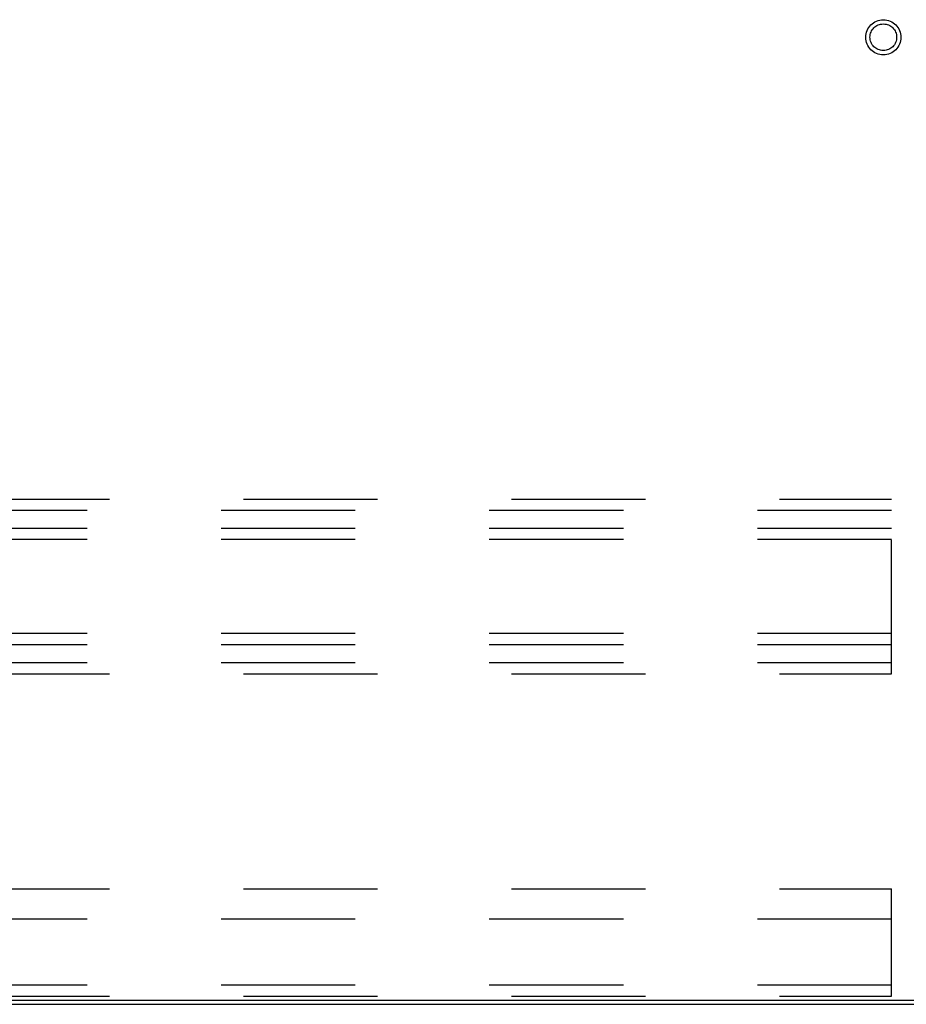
# Model space of a CAD drawing. Header units: inches. Extents: x 0 to 227, y 0 to 147.
# Tile 17 of 247: x 18.45 to 26.7, y 46.52 to 55.68. Entities that reach past the tile are written whole.
import ezdxf

# ---------------------------------------------------------------- set-up
doc = ezdxf.new("R2010")
doc.units = ezdxf.units.IN
doc.header["$LTSCALE"] = 12.466667
doc.header["$MEASUREMENT"] = 0
doc.linetypes.add('HIDDEN', pattern=[0.2, 0.1, -0.1])
doc.layers.get('0').update_dxf_attribs({"linetype": 'CONTINUOUS'})
doc.layers.add('02___PRT_ALL_AXES', color=7, linetype='CONTINUOUS')
doc.layers.add('DEFAULT_2', color=8, linetype='HIDDEN')

msp = doc.modelspace()

# ---------------------------------------------------------------- linework, layer by layer
at = {"color": 3, "linetype": 'Continuous'}
msp.add_line((9.4108, 46.5577), (27.7108, 46.5577), dxfattribs=at)
at = {"color": 7, "linetype": 'Continuous'}
msp.add_line((9.4558, 46.5202), (27.6658, 46.5202), dxfattribs=at)
at = {"layer": '02___PRT_ALL_AXES', "color": 8, "linetype": 'HIDDEN'}
msp.add_circle((26.4858, 55.5202), 0.124, dxfattribs=at)
at = {"layer": 'DEFAULT_2', "color": 8, "linetype": 'HIDDEN'}
for p, q in [((10.5608, 51.2202), (26.5608, 51.2202)), ((26.5608, 49.5952), (26.5608, 51.2202)), ((26.5608, 51.1162), (10.5608, 51.1162)), ((26.5608, 50.9492), (10.5608, 50.9492)), ((26.5608, 50.8452), (10.5608, 50.8452)), ((26.5608, 49.9702), (10.5608, 49.9702)), ((26.5608, 49.8662), (10.5608, 49.8662)), ((26.5608, 49.6992), (10.5608, 49.6992)), ((10.5608, 49.5952), (26.5608, 49.5952)), ((10.5608, 47.5952), (26.5608, 47.5952)), ((26.5608, 46.5952), (26.5608, 47.5952)), ((26.5608, 47.3139), (10.5608, 47.3139)), ((26.5608, 46.6992), (10.5608, 46.6992)), ((10.5608, 46.5952), (26.5608, 46.5952))]:
    msp.add_line(p, q, dxfattribs=at)
for radius in [0.1635, 0.124]:
    msp.add_circle((26.4858, 55.5202), radius, dxfattribs=at)

doc.saveas('drawing.dxf')
